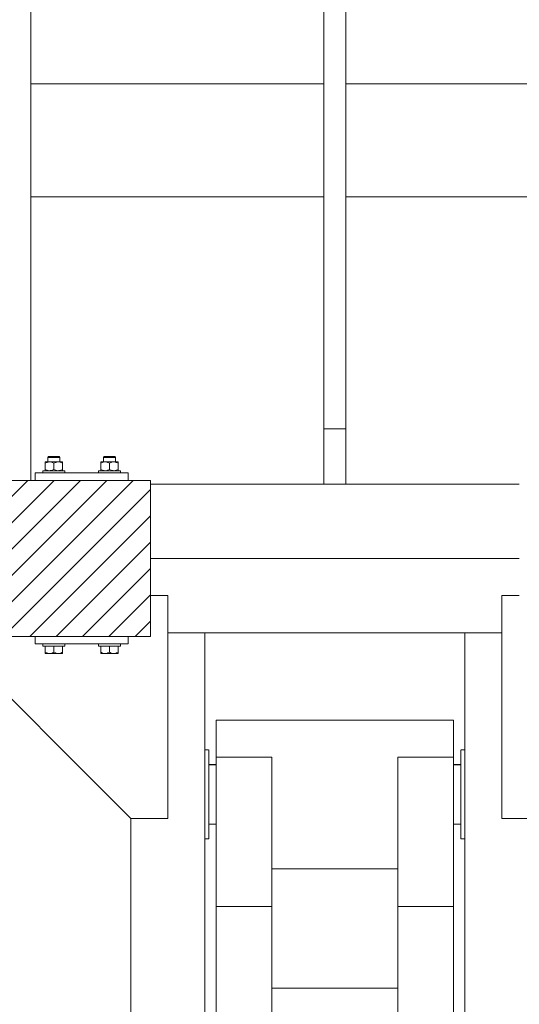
# Model space of a CAD drawing. Header units: millimetres. Extents: x 53746 to 116821, y -810352 to -765802.
# Tile 173 of 256: x 77480 to 78153, y -777202 to -775877. Entities that reach past the tile are written whole.
import ezdxf

# ---------------------------------------------------------------- set-up
doc = ezdxf.new("R2010")
doc.units = ezdxf.units.MM
doc.header["$MEASUREMENT"] = 0
for name, color, linetype, lineweight in [('Main Cradle Rails', 7, 'Continuous', 0), ('Side Cradle Blocks', 7, 'Continuous', 0), ('Side Cradle Hydraulic Arm Support', 7, 'Continuous', 0), ('Side Cradle Stbd', 7, 'Continuous', 0), ('Side Cradle Tower Rail Frame', 7, 'Continuous', 0)]:
    doc.layers.add(name, color=color, linetype=linetype, lineweight=lineweight)

# ---------------------------------------------------------------- blocks, each defined once
blk = doc.blocks.new('*U76')
at = {"layer": 'Side Cradle Hydraulic Arm Support', "color": 7, "linetype": 'Continuous', "lineweight": 0}
for p, q in [((-174.9890305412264, -1059.440342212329), (-174.9890305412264, 1359.465325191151)), ((175.0109694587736, 1359.465325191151), (175.0109694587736, -1059.440342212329)), ((-174.9889944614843, 1201.965289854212), (-170.1643245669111, 1201.965324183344)), ((170.1862635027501, 1201.965324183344), (175.0109333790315, 1201.965289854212)), ((-160.000477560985, 1181.964660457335), (-169.6775835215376, 1181.964665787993)), ((-160.000477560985, 1181.842186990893), (-169.6775835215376, 1181.83900418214)), ((-169.6775835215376, 1181.838918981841), (-160.0004775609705, 1181.842083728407)), ((-160.0004414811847, 1191.965327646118), (-160.0004414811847, 990.9141499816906)), ((-160.0004414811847, 1191.965327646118), (-85.00044148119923, 1191.965327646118)), ((-85.00044148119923, 1191.965327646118), (-85.00044148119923, 990.9141499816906)), ((85.02238039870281, 990.9141499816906), (85.02238039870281, 1191.965327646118)), ((85.02238039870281, 1191.965327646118), (160.0223803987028, 1191.965327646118)), ((160.0223803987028, 990.9141499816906), (160.0223803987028, 1191.965327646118)), ((169.6995224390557, 1181.964478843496), (160.0224164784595, 1181.964484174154)), ((169.6995224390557, 1181.950625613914), (160.0224164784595, 1181.947442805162)), ((169.6995585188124, 1181.95026482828), (169.6995585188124, 1181.950625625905)), ((160.0223803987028, 1169.558460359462), (160.0220196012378, 1169.551413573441)), ((160.0223803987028, 1103.696984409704), (160.0223803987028, 1141.965327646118)), ((-274.9890305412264, 1109.465289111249), (-274.9890305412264, 316.6850334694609)), ((-169.677583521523, 1101.980425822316), (-160.0004775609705, 1101.983564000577)), ((-160.0004775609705, 1101.966213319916), (-169.6775835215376, 1101.966210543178)), ((169.6995224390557, 1102.090569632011), (160.0224164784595, 1102.087449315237)), ((160.0224164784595, 1102.087343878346), (169.6995224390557, 1102.090482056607)), ((169.6995224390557, 1101.966307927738), (160.0224164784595, 1101.966305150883)), ((-169.6776196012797, 1081.96532764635), (-169.6776196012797, 1086.532555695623)), ((169.6995585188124, 1081.96532764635), (169.6995585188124, 1086.532555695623)), ((-170.7800019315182, 1081.965362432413), (-174.9889944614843, 1081.965495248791)), ((-169.7809386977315, 1081.965330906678), (-170.7270460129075, 1081.965360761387)), ((-169.6776196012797, 1081.96532764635), (-169.7245107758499, 1081.965329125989)), ((169.7464496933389, 1081.965329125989), (169.6995585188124, 1081.96532764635)), ((170.748984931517, 1081.965360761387), (169.8028776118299, 1081.965330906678)), ((175.0109333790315, 1081.965495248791), (170.8019408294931, 1081.965362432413)), ((85.02234431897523, 1041.965327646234), (-85.0004054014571, 1041.965327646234)), ((-160.0004414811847, 990.9141499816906), (-160.0004414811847, -1009.44033975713)), ((-160.0004414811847, 990.9141499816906), (-85.00044148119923, 990.9141499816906)), ((-85.00044148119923, 990.9141499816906), (-85.00044148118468, -1009.44033975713)), ((85.02238039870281, -968.7071967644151), (85.02238039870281, 990.9141499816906)), ((160.0223803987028, 990.9141499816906), (85.02238039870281, 990.9141499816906)), ((160.0223803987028, 990.91414901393), (160.0223803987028, -1009.44033975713)), ((-160.0000806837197, 938.1203694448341), (-160.0004414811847, 938.1182538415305)), ((160.0220196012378, 938.1203694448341), (160.0223803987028, 938.1182538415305)), ((85.02238039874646, 881.2928032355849), (-85.00044148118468, 881.2928032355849))]:
    blk.add_line(p, q, dxfattribs=at)
at = {"layer": 'Side Cradle Hydraulic Arm Support', "color": 7, "linetype": 'Continuous', "lineweight": 0, "flags": 128}
for points in [[(-248.4889944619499, 1409.465325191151), (-224.9890305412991, 1409.465325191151), (-224.9890305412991, 1109.465325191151), (-274.9890305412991, 1109.465325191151), (-519.9889944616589, 1354.465289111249)], [(248.5109333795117, 1409.465325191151), (225.01096945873, 1409.465325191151), (225.01096945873, 1109.465325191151), (275.01096945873, 1109.465325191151), (520.0109333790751, 1354.465289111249)], [(-160.0004414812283, 1241.965327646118), (160.0223803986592, 1241.965327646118), (160.0223803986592, 1234.353280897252), (160.0223803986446, 1212.676005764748), (160.0223803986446, 1191.965363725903)], [(-160.0004414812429, 1191.965430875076), (-160.0004414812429, 1212.676005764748), (-160.0004414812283, 1234.353280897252), (-160.0004414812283, 1241.965327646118)], [(-169.7759792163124, 1201.965326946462), (-169.6776196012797, 1201.96532764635), (-169.6776196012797, 1197.398099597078), (-169.6776196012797, 1184.391734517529), (-169.6776196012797, 1164.926333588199), (-169.6776196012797, 1141.96532764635), (-169.6776196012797, 1119.004321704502), (-169.6776196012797, 1099.538920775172), (-169.6776196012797, 1086.532555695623)], [(169.6995585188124, 1086.532555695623), (169.6995585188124, 1099.538920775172), (169.6995585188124, 1119.004321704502), (169.6995585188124, 1141.96532764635), (169.6995585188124, 1164.926333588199), (169.6995585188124, 1184.391734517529), (169.6995585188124, 1197.398099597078), (169.6995585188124, 1201.96532764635), (169.797918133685, 1201.965326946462)]]:
    blk.add_lwpolyline(points, dxfattribs=at)
blk = doc.blocks.new('*U57')
at = {"linetype": 'Continuous', "lineweight": 0}
h = blk.add_hatch(dxfattribs=at)
h.set_pattern_fill('HATCH', color=30, style=0, pattern_type=2)
h.set_pattern_definition([(45, (-8025.26838, 11460.261963), (-17.71895608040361, 17.71895608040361), [])])
h.paths.add_polyline_path([(-7782.342896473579, 11579.4623253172), (-7788.376086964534, 11579.4623253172), (-7918.376086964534, 11579.4623253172), (-7928.376086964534, 11579.4623253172), (-7948.376086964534, 11579.4623253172), (-7957.342896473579, 11579.4623253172), (-8107.342896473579, 11579.4623253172), (-8137.201379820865, 11579.4623253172), (-8277.34289647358, 11579.4623253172), (-8277.34289647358, 11524.74543078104), (-8277.34289647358, 11474.4623253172), (-8277.34289647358, 11424.17921985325), (-8277.34289647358, 11369.4623253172), (-8137.20137982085, 11369.4623253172), (-8107.342896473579, 11369.4623253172), (-7957.342896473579, 11369.4623253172), (-7898.842860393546, 11369.4623253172), (-7782.342896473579, 11369.4623253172), (-7657.342896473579, 11369.4623253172), (-7627.342896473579, 11369.4623253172), (-7627.342896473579, 11424.4623253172), (-7627.342896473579, 11474.4623253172), (-7627.342896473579, 11574.4623253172), (-7627.342896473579, 11579.4623253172), (-7657.342896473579, 11579.4623253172)])
at = {"color": 30, "linetype": 'Continuous', "lineweight": 0, "flags": 128}
blk.add_lwpolyline([(-7898.842860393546, 11369.4623253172), (-7782.342896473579, 11369.4623253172), (-7657.342896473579, 11369.4623253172), (-7627.342896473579, 11369.4623253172), (-7627.342896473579, 11424.4623253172), (-7627.342896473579, 11474.4623253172), (-7627.342896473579, 11574.4623253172), (-7627.342896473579, 11579.4623253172), (-7657.342896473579, 11579.4623253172), (-7782.342896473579, 11579.4623253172), (-7782.342896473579, 11579.4623253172), (-7788.376086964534, 11579.4623253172), (-7918.376086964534, 11579.4623253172)], dxfattribs=at)
at = {"layer": 'Side Cradle Blocks', "color": 7, "linetype": 'Continuous', "lineweight": 0}
for p, q in [((-7752.393149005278, 11611.4623253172), (-7754.664112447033, 11611.4623253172)), ((-7751.686042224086, 11610.4623253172), (-7754.281429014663, 11610.4623253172)), ((-7687.999750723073, 11610.4623253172), (-7685.40436393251, 11610.4623253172)), ((-7687.292643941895, 11611.4623253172), (-7685.02168050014, 11611.4623253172)), ((-7768.925986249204, 11604.42016776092), (-7768.925986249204, 11604.24541456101)), ((-7768.925986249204, 11602.62825753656), (-7766.789637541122, 11603.61164195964)), ((-7768.925986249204, 11602.62825753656), (-7768.925986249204, 11594.25423554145)), ((-7768.925986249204, 11593.24546893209), (-7768.925986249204, 11594.25423554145)), ((-7768.235862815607, 11604.42016726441), (-7768.343949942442, 11604.41980696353)), ((-7763.134441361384, 11604.42016776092), (-7766.200444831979, 11604.42016776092)), ((-7765.391255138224, 11604.41980696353), (-7765.342932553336, 11604.41983348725)), ((-7763.134441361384, 11604.42016776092), (-7759.378165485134, 11604.42016776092)), ((-7759.642912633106, 11603.73857928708), (-7761.658179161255, 11604.29540680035)), ((-7759.500939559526, 11593.21245060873), (-7757.342896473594, 11594.25423554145)), ((-7757.342896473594, 11602.62825753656), (-7755.206547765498, 11603.61164195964)), ((-7757.342896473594, 11594.25423554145), (-7757.342896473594, 11602.62825753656)), ((-7751.551351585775, 11604.42016776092), (-7748.485348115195, 11604.42016776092)), ((-7748.059822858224, 11603.73857928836), (-7750.075089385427, 11604.29540680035)), ((-7749.294537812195, 11604.41980696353), (-7749.342860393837, 11604.41983348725)), ((-7747.917849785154, 11593.21245060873), (-7745.75980669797, 11594.25423554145)), ((-7746.341843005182, 11604.41980696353), (-7746.449968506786, 11604.42016739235)), ((-7745.75980669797, 11603.63702414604), (-7745.759806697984, 11603.67535642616)), ((-7745.75980669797, 11603.63702414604), (-7745.75980669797, 11602.62825753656)), ((-7745.75980669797, 11594.25423554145), (-7745.75980669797, 11602.62825753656)), ((-7693.925986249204, 11603.63702414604), (-7693.925986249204, 11603.67535642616)), ((-7693.925986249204, 11602.62825753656), (-7693.925986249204, 11603.63702414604)), ((-7693.925986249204, 11594.25423554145), (-7693.925986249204, 11602.62825753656)), ((-7691.76794316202, 11593.21245060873), (-7693.925986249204, 11594.25423554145)), ((-7693.343949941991, 11604.41980696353), (-7693.235824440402, 11604.42016739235)), ((-7691.625970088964, 11603.73857928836), (-7689.610703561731, 11604.29540680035)), ((-7688.134441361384, 11604.42016776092), (-7691.200444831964, 11604.42016776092)), ((-7690.342932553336, 11604.41983348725), (-7690.391255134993, 11604.41980696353)), ((-7682.342896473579, 11602.62825753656), (-7684.479245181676, 11603.61164195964)), ((-7682.342896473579, 11594.25423554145), (-7682.342896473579, 11602.62825753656)), ((-7680.184853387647, 11593.21245060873), (-7682.342896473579, 11594.25423554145)), ((-7676.551351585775, 11604.42016776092), (-7680.307627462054, 11604.42016776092)), ((-7680.042880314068, 11603.73857928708), (-7678.027613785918, 11604.29540680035)), ((-7676.551351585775, 11604.42016776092), (-7673.485348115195, 11604.42016776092)), ((-7674.342860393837, 11604.41983348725), (-7674.29453780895, 11604.41980696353)), ((-7670.75980669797, 11602.62825753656), (-7672.896155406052, 11603.61164195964)), ((-7671.341843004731, 11604.41980696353), (-7671.449930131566, 11604.42016726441)), ((-7670.75980669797, 11604.42016776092), (-7670.759806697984, 11604.24541456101)), ((-7670.75980669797, 11602.62825753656), (-7670.75980669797, 11594.25423554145)), ((-7670.75980669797, 11593.24546893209), (-7670.75980669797, 11594.25423554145)), ((-7782.342896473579, 11579.46236139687), (-7782.342896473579, 11589.4623253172)), ((-7782.342896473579, 11589.4623253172), (-7657.342896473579, 11589.4623253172)), ((-7768.246537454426, 11592.46236139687), (-7768.343949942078, 11592.4626861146)), ((-7765.391255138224, 11592.4626861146), (-7765.342932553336, 11592.46265959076)), ((-7765.092378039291, 11592.68090167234), (-7763.134764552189, 11592.46236139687)), ((-7753.509288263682, 11592.68090167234), (-7751.551674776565, 11592.46236139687)), ((-7749.342860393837, 11592.46265959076), (-7749.29453780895, 11592.4626861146)), ((-7746.341843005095, 11592.4626861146), (-7746.439255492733, 11592.46236139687)), ((-7745.75980669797, 11592.70312030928), (-7745.75980669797, 11592.46236139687)), ((-7693.925986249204, 11592.70312030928), (-7693.925986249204, 11592.46236139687)), ((-7693.343949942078, 11592.4626861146), (-7693.246537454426, 11592.46236139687)), ((-7690.391255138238, 11592.4626861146), (-7690.342932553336, 11592.46265959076)), ((-7686.176504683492, 11592.68090167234), (-7688.134118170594, 11592.46236139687)), ((-7674.593414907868, 11592.68090167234), (-7676.551028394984, 11592.46236139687)), ((-7674.342860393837, 11592.46265959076), (-7674.29453780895, 11592.4626861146)), ((-7671.341843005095, 11592.4626861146), (-7671.439255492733, 11592.46236139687)), ((-7657.342896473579, 11589.4623253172), (-7657.342896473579, 11579.46236139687)), ((-8277.34289647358, 11579.4623253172), (-7627.342896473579, 11579.4623253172)), ((-7627.342896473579, 11579.4623253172), (-7627.342896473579, 11369.4623253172)), ((-7627.342896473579, 11369.4623253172), (-8277.34289647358, 11369.4623253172)), ((-7782.342896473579, 11369.4622892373), (-7782.342896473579, 11359.4623253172)), ((-7657.342896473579, 11359.4623253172), (-7657.342896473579, 11369.4622892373)), ((-7782.342896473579, 11359.4623253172), (-7657.342896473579, 11359.4623253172)), ((-7768.925986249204, 11348.25423554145), (-7768.925986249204, 11356.4622892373)), ((-7751.602644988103, 11356.4623253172), (-7757.342896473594, 11356.4623253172)), ((-7757.342896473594, 11348.25423554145), (-7757.342896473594, 11356.46228460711)), ((-7745.759806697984, 11356.4622892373), (-7745.759806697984, 11348.25423554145)), ((-7693.925986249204, 11356.4622892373), (-7693.925986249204, 11348.25423554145)), ((-7688.083147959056, 11356.4623253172), (-7682.342896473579, 11356.4623253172)), ((-7682.342896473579, 11348.25423554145), (-7682.342896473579, 11356.46228460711)), ((-7670.75980669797, 11348.25423554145), (-7670.75980669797, 11356.4622892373)), ((-7768.925986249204, 11347.24546893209), (-7768.925986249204, 11348.25423554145)), ((-7766.789637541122, 11347.27085111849), (-7768.925986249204, 11348.25423554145)), ((-7768.343949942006, 11346.4626861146), (-7768.235862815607, 11346.46232581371)), ((-7768.235664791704, 11346.46232539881), (-7768.019184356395, 11346.4626861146)), ((-7763.134441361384, 11346.4623253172), (-7766.200444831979, 11346.4623253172)), ((-7766.077063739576, 11346.4626861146), (-7766.200255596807, 11346.46232587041)), ((-7763.133591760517, 11346.46232542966), (-7760.410063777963, 11346.4626861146)), ((-7757.342896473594, 11348.25423554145), (-7759.500939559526, 11347.21245060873)), ((-7755.206547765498, 11347.27085111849), (-7757.342896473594, 11348.25423554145)), ((-7751.551351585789, 11346.4623253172), (-7755.307627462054, 11346.4623253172)), ((-7754.275729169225, 11346.4626861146), (-7751.551779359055, 11346.46232537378)), ((-7745.759806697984, 11348.25423554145), (-7747.917849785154, 11347.21245060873)), ((-7745.759806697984, 11346.4623253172), (-7746.45007910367, 11346.4623253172)), ((-7746.341843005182, 11346.4626861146), (-7746.449968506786, 11346.46232568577)), ((-7745.759806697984, 11346.70312030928), (-7745.759806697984, 11346.4623253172)), ((-7693.925986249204, 11348.25423554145), (-7691.76794316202, 11347.21245060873)), ((-7693.925986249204, 11346.70312030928), (-7693.925986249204, 11346.4623253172)), ((-7693.925986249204, 11346.4623253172), (-7693.235713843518, 11346.4623253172)), ((-7693.235824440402, 11346.46232568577), (-7693.343949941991, 11346.4626861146)), ((-7688.134441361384, 11346.4623253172), (-7684.378165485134, 11346.4623253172)), ((-7688.134013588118, 11346.46232537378), (-7685.410063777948, 11346.4626861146)), ((-7684.479245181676, 11347.27085111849), (-7682.342896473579, 11348.25423554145)), ((-7682.342896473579, 11348.25423554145), (-7680.184853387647, 11347.21245060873)), ((-7679.275729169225, 11346.4626861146), (-7676.552201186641, 11346.46232542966)), ((-7676.551351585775, 11346.4623253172), (-7673.485348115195, 11346.4623253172)), ((-7673.485537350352, 11346.46232587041), (-7673.608729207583, 11346.4626861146)), ((-7672.896155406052, 11347.27085111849), (-7670.75980669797, 11348.25423554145)), ((-7671.666608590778, 11346.4626861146), (-7671.450128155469, 11346.46232539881)), ((-7671.341843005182, 11346.4626861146), (-7671.449930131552, 11346.46232581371)), ((-7670.75980669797, 11347.24546893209), (-7670.75980669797, 11348.25423554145))]:
    blk.add_line(p, q, dxfattribs=at)
at = {"layer": 'Side Cradle Blocks', "color": 7, "linetype": 'Continuous', "lineweight": 0, "flags": 128}
for points in [[(-7765.342896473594, 11604.42020384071), (-7765.342896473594, 11610.4623253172), (-7764.342896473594, 11611.4623253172), (-7763.810053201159, 11611.4623253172), (-7762.292643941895, 11611.4623253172), (-7760.021680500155, 11611.4623253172), (-7757.342896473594, 11611.4623253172), (-7754.664112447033, 11611.4623253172)], [(-7765.342896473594, 11610.4623253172), (-7764.733932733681, 11610.4623253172), (-7762.999750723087, 11610.4623253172), (-7760.40436393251, 11610.4623253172), (-7757.342896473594, 11610.4623253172), (-7754.281429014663, 11610.4623253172)], [(-7752.393149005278, 11611.4623253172), (-7750.875739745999, 11611.4623253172), (-7750.342896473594, 11611.4623253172), (-7749.342896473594, 11610.4623253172), (-7749.342896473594, 11604.42020384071)], [(-7751.686042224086, 11610.4623253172), (-7749.951860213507, 11610.4623253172), (-7749.342896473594, 11610.4623253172)], [(-7690.342896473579, 11604.42020384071), (-7690.342896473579, 11610.4623253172), (-7689.342896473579, 11611.4623253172), (-7688.810053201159, 11611.4623253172), (-7687.292643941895, 11611.4623253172)], [(-7690.342896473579, 11610.4623253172), (-7689.733932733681, 11610.4623253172), (-7687.999750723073, 11610.4623253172)], [(-7685.40436393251, 11610.4623253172), (-7682.342896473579, 11610.4623253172), (-7679.281429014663, 11610.4623253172), (-7676.686042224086, 11610.4623253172), (-7674.951860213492, 11610.4623253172), (-7674.342896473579, 11610.4623253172)], [(-7685.02168050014, 11611.4623253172), (-7682.342896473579, 11611.4623253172), (-7679.664112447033, 11611.4623253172), (-7677.393149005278, 11611.4623253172), (-7675.875739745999, 11611.4623253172), (-7675.342896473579, 11611.4623253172), (-7674.342896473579, 11610.4623253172), (-7674.342896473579, 11604.42020384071)], [(-7768.925986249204, 11604.42016776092), (-7768.235713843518, 11604.42016776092), (-7766.200444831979, 11604.42016776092)], [(-7768.925986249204, 11602.62825753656), (-7768.925986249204, 11603.63702414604), (-7768.925986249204, 11603.67323608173), (-7768.925986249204, 11604.24541456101)], [(-7765.092378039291, 11592.68090167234), (-7766.134231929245, 11592.96916082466), (-7766.789637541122, 11593.27085111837), (-7768.925986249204, 11594.25423554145)], [(-7766.789637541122, 11603.61164195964), (-7766.134231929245, 11603.91333225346), (-7765.092378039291, 11604.20159140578), (-7763.134441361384, 11604.42016776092), (-7762.392615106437, 11604.38853798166), (-7761.658179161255, 11604.29540680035)], [(-7759.642912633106, 11603.73857928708), (-7759.500939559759, 11603.670042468), (-7757.342896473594, 11602.62825753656)], [(-7751.551351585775, 11604.42016776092), (-7755.307627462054, 11604.42016776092), (-7759.378165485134, 11604.42016776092)], [(-7753.509288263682, 11592.68090167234), (-7754.551142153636, 11592.96916082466), (-7755.206547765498, 11593.27085111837), (-7757.342896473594, 11594.25423554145)], [(-7755.206547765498, 11603.61164195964), (-7754.551142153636, 11603.91333225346), (-7753.509288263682, 11604.20159140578), (-7751.551351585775, 11604.42016776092), (-7750.809525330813, 11604.38853798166), (-7750.075089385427, 11604.29540680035)], [(-7748.485348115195, 11604.42016776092), (-7746.45007910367, 11604.42016776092), (-7745.75980669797, 11604.42016776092), (-7745.759806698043, 11604.17937276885), (-7745.759806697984, 11603.67535642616)], [(-7748.059822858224, 11603.73857928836), (-7747.917849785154, 11603.6700424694), (-7745.75980669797, 11602.62825753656)], [(-7745.75980669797, 11592.70312030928), (-7745.759806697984, 11593.20713665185), (-7745.75980669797, 11593.24546893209), (-7745.75980669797, 11594.25423554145)], [(-7693.925986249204, 11603.67535642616), (-7693.925986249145, 11604.17937276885), (-7693.925986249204, 11604.42016776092), (-7693.235713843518, 11604.42016776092), (-7691.200444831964, 11604.42016776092)], [(-7693.925986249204, 11602.62825753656), (-7691.76794316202, 11603.6700424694), (-7691.625970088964, 11603.73857928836)], [(-7693.925986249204, 11594.25423554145), (-7693.925986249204, 11593.24546893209), (-7693.925986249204, 11593.20713665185), (-7693.925986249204, 11592.70312030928)], [(-7689.610703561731, 11604.29540680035), (-7688.876267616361, 11604.38853798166), (-7688.134441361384, 11604.42016776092), (-7686.176504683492, 11604.20159140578), (-7685.134650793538, 11603.91333225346), (-7684.479245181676, 11603.61164195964)], [(-7680.307627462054, 11604.42016776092), (-7684.378165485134, 11604.42016776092), (-7688.134441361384, 11604.42016776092)], [(-7682.342896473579, 11594.25423554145), (-7684.479245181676, 11593.27085111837), (-7685.134650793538, 11592.96916082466), (-7686.176504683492, 11592.68090167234)], [(-7682.342896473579, 11602.62825753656), (-7680.184853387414, 11603.670042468), (-7680.042880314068, 11603.73857928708)], [(-7678.027613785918, 11604.29540680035), (-7677.293177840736, 11604.38853798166), (-7676.551351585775, 11604.42016776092), (-7674.593414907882, 11604.20159140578), (-7673.551561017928, 11603.91333225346), (-7672.896155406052, 11603.61164195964)], [(-7670.75980669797, 11594.25423554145), (-7672.896155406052, 11593.27085111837), (-7673.551561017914, 11592.96916082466), (-7674.593414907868, 11592.68090167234)], [(-7673.485348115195, 11604.42016776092), (-7671.450079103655, 11604.42016776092), (-7670.75980669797, 11604.42016776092)], [(-7670.759806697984, 11604.24541456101), (-7670.75980669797, 11603.67323608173), (-7670.75980669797, 11603.63702414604), (-7670.75980669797, 11602.62825753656)], [(-7772.342896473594, 11589.46236139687), (-7772.342896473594, 11592.4623253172), (-7771.201089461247, 11592.4623253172), (-7767.949498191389, 11592.4623253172), (-7763.083147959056, 11592.4623253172), (-7757.342896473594, 11592.4623253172), (-7751.602644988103, 11592.4623253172), (-7746.736294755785, 11592.4623253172), (-7743.484703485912, 11592.4623253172), (-7742.342896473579, 11592.4623253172), (-7742.342896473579, 11589.46236139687)], [(-7768.925986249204, 11593.24546893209), (-7768.925986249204, 11593.2092569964), (-7768.925986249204, 11592.637078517), (-7768.925986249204, 11592.46236139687)], [(-7759.500939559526, 11593.21245060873), (-7759.642912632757, 11593.14391378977), (-7761.658179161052, 11592.58708627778), (-7762.392615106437, 11592.49395509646), (-7763.133595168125, 11592.46236139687)], [(-7747.917849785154, 11593.21245060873), (-7748.059822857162, 11593.14391378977), (-7750.075089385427, 11592.58708627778), (-7750.809525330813, 11592.49395509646), (-7751.550505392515, 11592.46236139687)], [(-7697.342896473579, 11589.46236139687), (-7697.342896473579, 11592.4623253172), (-7696.201089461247, 11592.4623253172), (-7692.949498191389, 11592.4623253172), (-7688.083147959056, 11592.4623253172), (-7682.342896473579, 11592.4623253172), (-7676.602644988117, 11592.4623253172), (-7671.736294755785, 11592.4623253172), (-7668.484703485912, 11592.4623253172), (-7667.342896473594, 11592.4623253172), (-7667.342896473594, 11589.46236139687)], [(-7688.135287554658, 11592.46236139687), (-7688.876267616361, 11592.49395509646), (-7689.610703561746, 11592.58708627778), (-7691.625970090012, 11593.14391378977), (-7691.76794316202, 11593.21245060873)], [(-7676.552197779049, 11592.46236139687), (-7677.293177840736, 11592.49395509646), (-7678.027613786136, 11592.58708627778), (-7680.042880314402, 11593.14391378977), (-7680.184853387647, 11593.21245060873)], [(-7670.75980669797, 11592.46236139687), (-7670.75980669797, 11592.637078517), (-7670.75980669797, 11593.2092569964), (-7670.75980669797, 11593.24546893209)], [(-7757.342896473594, 11356.4623253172), (-7763.083147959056, 11356.4623253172), (-7767.949498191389, 11356.4623253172), (-7771.201089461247, 11356.4623253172), (-7772.342896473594, 11356.4623253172), (-7772.342896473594, 11359.4622892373)], [(-7742.342896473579, 11359.4622892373), (-7742.342896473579, 11356.4623253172), (-7743.484703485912, 11356.4623253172), (-7746.736294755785, 11356.4623253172), (-7751.602644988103, 11356.4623253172)], [(-7688.083147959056, 11356.4623253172), (-7692.949498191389, 11356.4623253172), (-7696.201089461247, 11356.4623253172), (-7697.342896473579, 11356.4623253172), (-7697.342896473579, 11359.4622892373)], [(-7667.342896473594, 11359.4622892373), (-7667.342896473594, 11356.4623253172), (-7668.484703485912, 11356.4623253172), (-7671.736294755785, 11356.4623253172), (-7676.602644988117, 11356.4623253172), (-7682.342896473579, 11356.4623253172)], [(-7768.925986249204, 11347.24546893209), (-7768.925986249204, 11347.2092569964), (-7768.925986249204, 11346.637078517), (-7768.925986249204, 11346.4623253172), (-7768.235713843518, 11346.4623253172), (-7766.200444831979, 11346.4623253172)], [(-7766.789637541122, 11347.27085111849), (-7766.13423192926, 11346.96916082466), (-7765.092378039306, 11346.68090167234), (-7763.134441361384, 11346.4623253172), (-7762.392615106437, 11346.49395509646), (-7761.658179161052, 11346.58708627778), (-7759.642912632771, 11347.14391378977), (-7759.500939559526, 11347.21245060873)], [(-7763.134441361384, 11346.4623253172), (-7759.378165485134, 11346.4623253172), (-7755.307627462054, 11346.4623253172)], [(-7755.206547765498, 11347.27085111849), (-7754.551142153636, 11346.96916082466), (-7753.509288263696, 11346.68090167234), (-7751.551351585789, 11346.4623253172), (-7750.809525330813, 11346.49395509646), (-7750.075089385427, 11346.58708627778), (-7748.059822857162, 11347.14391378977), (-7747.917849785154, 11347.21245060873)], [(-7751.551708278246, 11346.46232536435), (-7751.551351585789, 11346.4623253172), (-7748.485348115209, 11346.4623253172), (-7746.45007910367, 11346.4623253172)], [(-7745.759806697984, 11346.70312030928), (-7745.759806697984, 11347.20713665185), (-7745.759806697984, 11347.24546893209), (-7745.759806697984, 11348.25423554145)], [(-7693.925986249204, 11348.25423554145), (-7693.925986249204, 11347.24546893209), (-7693.925986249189, 11347.20713665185), (-7693.925986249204, 11346.70312030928)], [(-7693.235713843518, 11346.4623253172), (-7691.200444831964, 11346.4623253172), (-7688.134441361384, 11346.4623253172), (-7688.134084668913, 11346.46232536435)], [(-7691.76794316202, 11347.21245060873), (-7691.625970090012, 11347.14391378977), (-7689.610703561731, 11346.58708627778), (-7688.876267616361, 11346.49395509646), (-7688.134441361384, 11346.4623253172), (-7686.176504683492, 11346.68090167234), (-7685.134650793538, 11346.96916082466), (-7684.479245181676, 11347.27085111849)], [(-7684.378165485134, 11346.4623253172), (-7680.307627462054, 11346.4623253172), (-7676.551351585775, 11346.4623253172)], [(-7680.184853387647, 11347.21245060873), (-7680.042880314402, 11347.14391378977), (-7678.027613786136, 11346.58708627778), (-7677.293177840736, 11346.49395509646), (-7676.551351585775, 11346.4623253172), (-7674.593414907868, 11346.68090167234), (-7673.551561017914, 11346.96916082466), (-7672.896155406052, 11347.27085111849)], [(-7673.485348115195, 11346.4623253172), (-7671.450079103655, 11346.4623253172), (-7670.75980669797, 11346.4623253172), (-7670.75980669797, 11346.637078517), (-7670.75980669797, 11347.2092569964), (-7670.75980669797, 11347.24546893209)]]:
    blk.add_lwpolyline(points, dxfattribs=at)
at = {"layer": 'Side Cradle Stbd', "color": 7, "linetype": 'Continuous', "lineweight": 0}
for p, q in [((-7627.342860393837, 11574.4623253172), (-7393.84289647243, 11574.4623253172)), ((-7363.84289647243, 11574.4623253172), (-7130.34293255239, 11574.4623253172)), ((-7130.34293255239, 11474.4623253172), (-7627.342860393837, 11474.4623253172)), ((-7603.842860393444, 11374.4623253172), (-7153.842932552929, 11374.4623253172))]:
    blk.add_line(p, q, dxfattribs=at)
at = {"layer": 'Side Cradle Tower Rail Frame', "color": 7, "linetype": 'Continuous', "lineweight": 0}
for p, q in [((-7788.376086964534, 11579.46236139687), (-7788.376086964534, 13524.4623253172)), ((-7393.84289647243, 12775.84695283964), (-7393.842896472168, 11649.07970288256)), ((-7363.842896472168, 11649.07970288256), (-7363.84289647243, 12775.84695283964)), ((-7788.376050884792, 12113.02008531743), (-7393.842932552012, 12113.02008531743)), ((-7363.842860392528, 12113.02008531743), (-6969.309742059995, 12113.02008531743)), ((-7788.376050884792, 11960.90456531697), (-7393.842932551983, 11960.90456531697)), ((-7363.842860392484, 11960.90456531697), (-6969.309742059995, 11960.90456531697)), ((-7393.842896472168, 11649.07970288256), (-7393.84289647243, 11574.4623253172)), ((-7363.842896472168, 11649.07970288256), (-7393.842896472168, 11649.07970288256)), ((-7363.84289647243, 11574.4623253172), (-7363.842896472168, 11649.07970288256)), ((-7363.84289647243, 11574.4623253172), (-7393.84289647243, 11574.4623253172))]:
    blk.add_line(p, q, dxfattribs=at)
at = {"layer": 'Side Cradle Stbd', "color": 7, "linetype": 'Continuous', "lineweight": 0}
blk.add_blockref('*U76', (-7378.853865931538, 10014.99700012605), dxfattribs=at)

msp = doc.modelspace()

# ---------------------------------------------------------------- block references
at = {"layer": 'Main Cradle Rails', "color": 7, "linetype": 'Continuous', "lineweight": 0}
msp.add_blockref('*U57', (85283.05, -788076.9500000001), dxfattribs=at)

doc.saveas('drawing.dxf')
